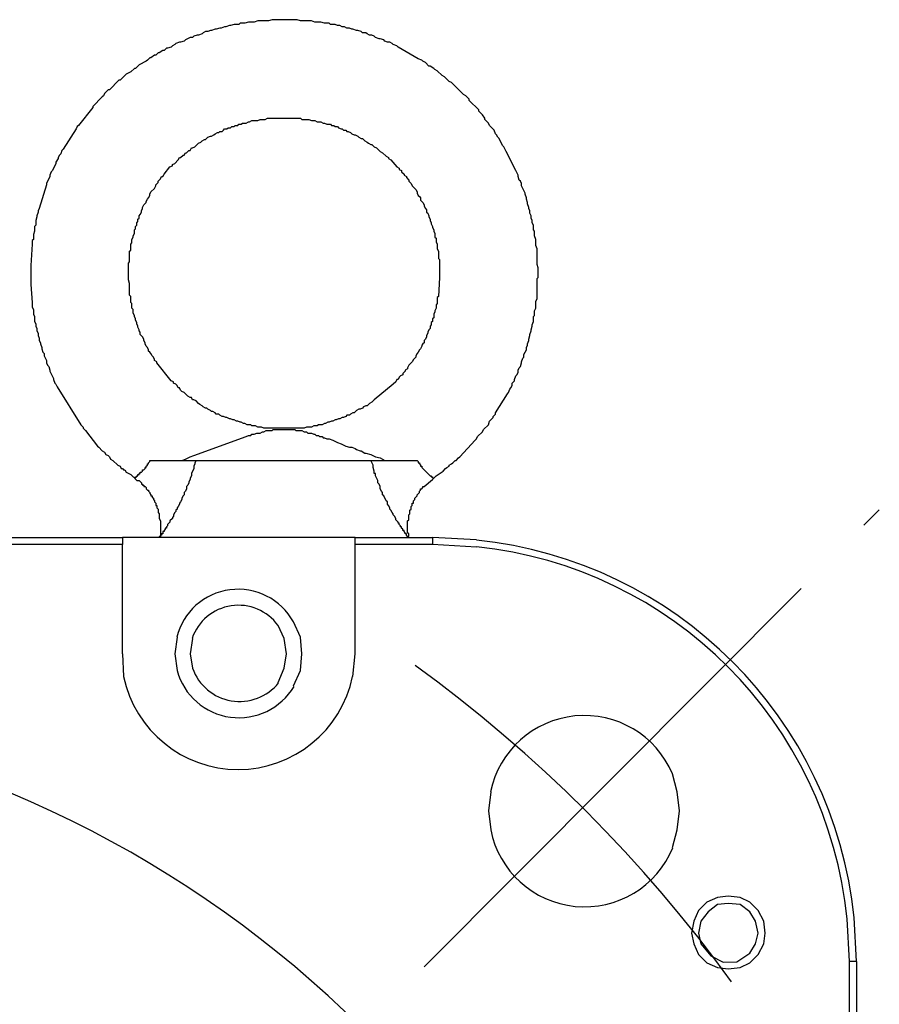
# Model space of a CAD drawing. Header units: millimetres. Extents: x 32176 to 34318, y 9875 to 11035.
# Tile 34 of 56: x 32510 to 32540, y 10367 to 10402. Entities that reach past the tile are written whole.
import ezdxf

# ---------------------------------------------------------------- set-up
doc = ezdxf.new("R2010")
doc.units = ezdxf.units.MM
doc.linetypes.add('CENTER2', pattern=[28.575, 19.05, -3.175, 3.175, -3.175])
doc.layers.add('Center', color=1, linetype='CENTER2')
doc.layers.add('Z_entity', color=7, linetype='Continuous')

msp = doc.modelspace()

# ---------------------------------------------------------------- linework, layer by layer
at = {"layer": 'Center'}
msp.add_line((32524.192, 10368.429), (32540.417, 10384.73), dxfattribs=at)
msp.add_arc((32494.29, 10338.326), 50.436, 35.8932, 54.0885, dxfattribs=at)
at = {"layer": 'Z_entity', "color": 7}
for p, q in [((32518.767, 10402.212), (32518.64, 10402.169)), ((32519.656, 10402.212), (32518.767, 10402.212)), ((32519.783, 10402.169), (32519.656, 10402.212)), ((32516.733, 10401.873), (32516.606, 10401.83)), ((32516.776, 10401.873), (32516.733, 10401.873)), ((32516.903, 10401.915), (32516.776, 10401.873)), ((32516.945, 10401.915), (32516.903, 10401.915)), ((32517.072, 10401.958), (32516.945, 10401.915)), ((32517.115, 10401.958), (32517.072, 10401.958)), ((32517.242, 10402), (32517.115, 10401.958)), ((32517.284, 10402), (32517.242, 10402)), ((32517.411, 10402.042), (32517.284, 10402)), ((32517.581, 10402.042), (32517.411, 10402.042)), ((32517.623, 10402.085), (32517.581, 10402.042)), ((32517.792, 10402.085), (32517.623, 10402.085)), ((32517.92, 10402.127), (32517.792, 10402.085)), ((32518.131, 10402.127), (32517.92, 10402.127)), ((32518.258, 10402.169), (32518.131, 10402.127)), ((32518.64, 10402.169), (32518.258, 10402.169)), ((32520.165, 10402.169), (32519.783, 10402.169)), ((32520.292, 10402.127), (32520.165, 10402.169)), ((32520.503, 10402.127), (32520.292, 10402.127)), ((32520.631, 10402.085), (32520.503, 10402.127)), ((32520.8, 10402.085), (32520.631, 10402.085)), ((32520.842, 10402.042), (32520.8, 10402.085)), ((32521.012, 10402.042), (32520.842, 10402.042)), ((32521.097, 10402), (32521.012, 10402.042)), ((32521.181, 10402), (32521.097, 10402)), ((32521.266, 10401.958), (32521.181, 10402)), ((32521.351, 10401.958), (32521.266, 10401.958)), ((32521.435, 10401.915), (32521.351, 10401.958)), ((32521.52, 10401.915), (32521.435, 10401.915)), ((32521.605, 10401.873), (32521.52, 10401.915)), ((32521.647, 10401.873), (32521.605, 10401.873)), ((32521.774, 10401.83), (32521.647, 10401.873)), ((32515.674, 10401.492), (32515.632, 10401.449)), ((32515.844, 10401.576), (32515.674, 10401.492)), ((32515.929, 10401.576), (32515.844, 10401.576)), ((32515.971, 10401.619), (32515.929, 10401.576)), ((32516.098, 10401.661), (32515.971, 10401.619)), ((32516.14, 10401.661), (32516.098, 10401.661)), ((32516.267, 10401.703), (32516.14, 10401.661)), ((32516.31, 10401.746), (32516.267, 10401.703)), ((32516.395, 10401.788), (32516.31, 10401.746)), ((32516.479, 10401.788), (32516.395, 10401.788)), ((32516.564, 10401.83), (32516.479, 10401.788)), ((32516.606, 10401.83), (32516.564, 10401.83)), ((32521.817, 10401.83), (32521.774, 10401.83)), ((32521.944, 10401.788), (32521.817, 10401.83)), ((32521.986, 10401.746), (32521.944, 10401.788)), ((32522.113, 10401.746), (32521.986, 10401.746)), ((32522.156, 10401.703), (32522.113, 10401.746)), ((32522.24, 10401.661), (32522.156, 10401.703)), ((32522.325, 10401.661), (32522.24, 10401.661)), ((32522.41, 10401.619), (32522.325, 10401.661)), ((32522.452, 10401.576), (32522.41, 10401.619)), ((32522.579, 10401.534), (32522.452, 10401.576)), ((32522.621, 10401.534), (32522.579, 10401.534)), ((32522.749, 10401.492), (32522.621, 10401.534)), ((32522.791, 10401.449), (32522.749, 10401.492)), ((32514.997, 10401.195), (32514.912, 10401.11)), ((32515.039, 10401.195), (32514.997, 10401.195)), ((32515.166, 10401.237), (32515.039, 10401.195)), ((32515.208, 10401.28), (32515.166, 10401.237)), ((32515.293, 10401.322), (32515.208, 10401.28)), ((32515.336, 10401.365), (32515.293, 10401.322)), ((32515.463, 10401.407), (32515.336, 10401.365)), ((32515.505, 10401.407), (32515.463, 10401.407)), ((32515.632, 10401.449), (32515.505, 10401.407)), ((32522.876, 10401.407), (32522.791, 10401.449)), ((32522.96, 10401.407), (32522.876, 10401.407)), ((32523.045, 10401.365), (32522.96, 10401.407)), ((32523.087, 10401.322), (32523.045, 10401.365)), ((32523.215, 10401.28), (32523.087, 10401.322)), ((32523.257, 10401.237), (32523.215, 10401.28)), ((32523.977, 10400.814), (32523.257, 10401.237)), ((32514.404, 10400.856), (32514.319, 10400.771)), ((32514.446, 10400.856), (32514.404, 10400.856)), ((32514.573, 10400.941), (32514.446, 10400.856)), ((32514.615, 10400.941), (32514.573, 10400.941)), ((32514.7, 10401.026), (32514.615, 10400.941)), ((32514.743, 10401.026), (32514.7, 10401.026)), ((32514.87, 10401.11), (32514.743, 10401.026)), ((32514.912, 10401.11), (32514.87, 10401.11)), ((32524.104, 10400.771), (32523.977, 10400.814)), ((32513.853, 10400.475), (32513.726, 10400.348)), ((32513.895, 10400.475), (32513.853, 10400.475)), ((32514.022, 10400.602), (32513.895, 10400.475)), ((32514.277, 10400.729), (32514.022, 10400.602)), ((32514.319, 10400.771), (32514.277, 10400.729)), ((32524.146, 10400.729), (32524.104, 10400.771)), ((32524.231, 10400.687), (32524.146, 10400.729)), ((32524.358, 10400.56), (32524.231, 10400.687)), ((32524.401, 10400.56), (32524.358, 10400.56)), ((32524.528, 10400.475), (32524.401, 10400.56)), ((32524.57, 10400.433), (32524.528, 10400.475)), ((32513.429, 10400.136), (32513.345, 10400.051)), ((32513.472, 10400.178), (32513.429, 10400.136)), ((32513.556, 10400.263), (32513.472, 10400.178)), ((32513.726, 10400.348), (32513.556, 10400.263)), ((32524.655, 10400.39), (32524.57, 10400.433)), ((32524.824, 10400.221), (32524.655, 10400.39)), ((32524.909, 10400.178), (32524.824, 10400.221)), ((32524.951, 10400.136), (32524.909, 10400.178)), ((32525.078, 10400.009), (32524.951, 10400.136)), ((32513.302, 10400.051), (32512.963, 10399.712)), ((32513.345, 10400.051), (32513.302, 10400.051)), ((32525.163, 10399.967), (32525.078, 10400.009)), ((32525.587, 10399.543), (32525.163, 10399.967)), ((32512.709, 10399.458), (32512.37, 10399.119)), ((32512.752, 10399.501), (32512.709, 10399.458)), ((32512.794, 10399.585), (32512.752, 10399.501)), ((32512.921, 10399.712), (32512.794, 10399.585)), ((32512.963, 10399.712), (32512.921, 10399.712)), ((32525.671, 10399.501), (32525.587, 10399.543)), ((32525.798, 10399.374), (32525.671, 10399.501)), ((32512.37, 10399.077), (32511.862, 10398.442)), ((32512.37, 10399.119), (32512.37, 10399.077)), ((32525.798, 10399.331), (32525.798, 10399.374)), ((32526.137, 10398.992), (32525.798, 10399.331)), ((32518.513, 10398.653), (32518.597, 10398.696)), ((32518.597, 10398.696), (32519.783, 10398.696)), ((32519.783, 10398.696), (32519.826, 10398.653)), ((32526.137, 10398.95), (32526.137, 10398.992)), ((32526.264, 10398.823), (32526.137, 10398.95)), ((32526.349, 10398.696), (32526.264, 10398.823)), ((32526.349, 10398.653), (32526.349, 10398.696)), ((32511.82, 10398.399), (32511.777, 10398.315)), ((32511.862, 10398.442), (32511.82, 10398.399)), ((32517.157, 10398.315), (32517.199, 10398.357)), ((32517.199, 10398.357), (32517.284, 10398.357)), ((32517.284, 10398.357), (32517.326, 10398.399)), ((32517.326, 10398.399), (32517.411, 10398.399)), ((32517.411, 10398.399), (32517.454, 10398.442)), ((32517.454, 10398.442), (32517.538, 10398.442)), ((32517.538, 10398.442), (32517.581, 10398.484)), ((32517.581, 10398.484), (32517.665, 10398.484)), ((32517.665, 10398.484), (32517.708, 10398.526)), ((32517.708, 10398.526), (32517.835, 10398.526)), ((32517.835, 10398.526), (32517.92, 10398.569)), ((32517.92, 10398.569), (32517.962, 10398.569)), ((32517.962, 10398.569), (32518.047, 10398.611)), ((32518.047, 10398.611), (32518.258, 10398.611)), ((32518.258, 10398.611), (32518.343, 10398.653)), ((32518.343, 10398.653), (32518.513, 10398.653)), ((32519.826, 10398.653), (32520.08, 10398.653)), ((32520.08, 10398.653), (32520.165, 10398.611)), ((32520.165, 10398.611), (32520.292, 10398.611)), ((32520.292, 10398.611), (32520.376, 10398.569)), ((32520.376, 10398.569), (32520.503, 10398.569)), ((32520.503, 10398.569), (32520.588, 10398.526)), ((32520.588, 10398.526), (32520.631, 10398.526)), ((32520.631, 10398.526), (32520.715, 10398.484)), ((32520.715, 10398.484), (32520.842, 10398.484)), ((32520.842, 10398.484), (32520.885, 10398.442)), ((32520.885, 10398.442), (32520.969, 10398.442)), ((32520.969, 10398.442), (32521.012, 10398.399)), ((32521.012, 10398.399), (32521.097, 10398.399)), ((32521.097, 10398.399), (32521.139, 10398.357)), ((32521.139, 10398.357), (32521.224, 10398.315)), ((32526.476, 10398.526), (32526.349, 10398.653)), ((32526.519, 10398.442), (32526.476, 10398.526)), ((32526.688, 10398.272), (32526.519, 10398.442)), ((32511.777, 10398.315), (32511.311, 10397.594)), ((32516.395, 10397.933), (32516.479, 10398.018)), ((32516.479, 10398.018), (32516.564, 10398.06)), ((32516.564, 10398.06), (32516.606, 10398.06)), ((32516.606, 10398.06), (32516.691, 10398.103)), ((32516.691, 10398.103), (32516.733, 10398.145)), ((32516.733, 10398.145), (32516.818, 10398.188)), ((32516.818, 10398.188), (32516.861, 10398.188)), ((32516.861, 10398.188), (32516.903, 10398.23)), ((32516.903, 10398.23), (32516.988, 10398.23)), ((32516.988, 10398.23), (32517.03, 10398.272)), ((32517.03, 10398.272), (32517.072, 10398.315)), ((32517.072, 10398.315), (32517.157, 10398.315)), ((32521.224, 10398.315), (32521.266, 10398.315)), ((32521.266, 10398.315), (32521.308, 10398.272)), ((32521.308, 10398.272), (32521.393, 10398.272)), ((32521.393, 10398.272), (32521.435, 10398.23)), ((32521.435, 10398.23), (32521.478, 10398.23)), ((32521.478, 10398.23), (32521.562, 10398.188)), ((32521.562, 10398.188), (32521.605, 10398.145)), ((32521.605, 10398.145), (32521.69, 10398.103)), ((32521.69, 10398.103), (32521.732, 10398.103)), ((32521.732, 10398.103), (32521.817, 10398.06)), ((32521.817, 10398.06), (32521.859, 10398.018)), ((32521.859, 10398.018), (32521.944, 10397.976)), ((32526.73, 10398.145), (32526.688, 10398.272)), ((32526.773, 10398.103), (32526.73, 10398.145)), ((32526.815, 10398.018), (32526.773, 10398.103)), ((32526.857, 10397.976), (32526.815, 10398.018)), ((32515.844, 10397.552), (32515.886, 10397.637)), ((32515.886, 10397.637), (32515.929, 10397.637)), ((32515.929, 10397.637), (32516.013, 10397.679)), ((32516.013, 10397.679), (32516.14, 10397.806)), ((32516.14, 10397.806), (32516.225, 10397.849)), ((32516.225, 10397.849), (32516.267, 10397.891)), ((32516.267, 10397.891), (32516.352, 10397.933)), ((32516.352, 10397.933), (32516.395, 10397.933)), ((32521.944, 10397.976), (32521.986, 10397.976)), ((32521.986, 10397.976), (32522.071, 10397.891)), ((32522.071, 10397.891), (32522.156, 10397.849)), ((32522.156, 10397.849), (32522.198, 10397.806)), ((32522.198, 10397.806), (32522.283, 10397.764)), ((32522.283, 10397.764), (32522.325, 10397.764)), ((32522.325, 10397.764), (32522.41, 10397.679)), ((32522.41, 10397.679), (32522.494, 10397.637)), ((32522.494, 10397.637), (32522.537, 10397.594)), ((32526.985, 10397.722), (32526.857, 10397.976)), ((32527.027, 10397.679), (32526.985, 10397.722)), ((32527.112, 10397.51), (32527.027, 10397.679)), ((32511.184, 10397.383), (32511.142, 10397.298)), ((32511.142, 10397.298), (32511.142, 10397.256)), ((32511.227, 10397.425), (32511.184, 10397.383)), ((32511.269, 10397.552), (32511.227, 10397.425)), ((32511.311, 10397.594), (32511.269, 10397.552)), ((32515.42, 10397.213), (32515.463, 10397.298)), ((32515.463, 10397.298), (32515.505, 10397.298)), ((32515.505, 10397.298), (32515.59, 10397.383)), ((32515.59, 10397.383), (32515.632, 10397.383)), ((32515.632, 10397.383), (32515.674, 10397.467)), ((32515.674, 10397.467), (32515.717, 10397.467)), ((32515.717, 10397.467), (32515.802, 10397.552)), ((32515.802, 10397.552), (32515.844, 10397.552)), ((32522.537, 10397.594), (32522.579, 10397.552)), ((32522.579, 10397.552), (32522.621, 10397.51)), ((32522.621, 10397.51), (32522.706, 10397.467)), ((32522.706, 10397.467), (32522.833, 10397.34)), ((32522.833, 10397.34), (32522.918, 10397.298)), ((32522.918, 10397.298), (32522.918, 10397.256)), ((32527.451, 10396.832), (32527.112, 10397.51)), ((32511.057, 10397.086), (32510.93, 10396.832)), ((32511.142, 10397.256), (32511.057, 10397.129)), ((32511.057, 10397.129), (32511.057, 10397.086)), ((32514.912, 10396.705), (32515.124, 10396.959)), ((32515.124, 10396.959), (32515.208, 10397.001)), ((32515.208, 10397.044), (32515.293, 10397.086)), ((32515.208, 10397.001), (32515.208, 10397.044)), ((32515.293, 10397.086), (32515.42, 10397.213)), ((32522.918, 10397.256), (32523.003, 10397.213)), ((32523.003, 10397.213), (32523.215, 10396.959)), ((32523.215, 10396.959), (32523.299, 10396.917)), ((32510.845, 10396.62), (32510.718, 10396.366)), ((32510.888, 10396.79), (32510.845, 10396.663)), ((32510.845, 10396.663), (32510.845, 10396.62)), ((32510.93, 10396.832), (32510.888, 10396.79)), ((32514.785, 10396.535), (32514.827, 10396.62)), ((32514.827, 10396.62), (32514.87, 10396.62)), ((32514.87, 10396.62), (32514.912, 10396.705)), ((32523.299, 10396.917), (32523.299, 10396.874)), ((32523.299, 10396.874), (32523.384, 10396.832)), ((32523.384, 10396.832), (32523.384, 10396.79)), ((32523.384, 10396.79), (32523.469, 10396.705)), ((32523.469, 10396.705), (32523.469, 10396.663)), ((32523.469, 10396.663), (32523.553, 10396.62)), ((32523.553, 10396.62), (32523.553, 10396.578)), ((32523.553, 10396.578), (32523.638, 10396.493)), ((32527.535, 10396.663), (32527.451, 10396.832)), ((32527.535, 10396.62), (32527.535, 10396.663)), ((32527.578, 10396.493), (32527.535, 10396.62)), ((32510.718, 10396.324), (32510.464, 10395.476)), ((32510.718, 10396.366), (32510.718, 10396.324)), ((32514.573, 10396.197), (32514.615, 10396.281)), ((32514.615, 10396.324), (32514.7, 10396.408)), ((32514.615, 10396.281), (32514.615, 10396.324)), ((32514.7, 10396.451), (32514.743, 10396.493)), ((32514.7, 10396.408), (32514.7, 10396.451)), ((32514.743, 10396.493), (32514.785, 10396.535)), ((32523.638, 10396.493), (32523.638, 10396.451)), ((32523.638, 10396.451), (32523.723, 10396.366)), ((32523.723, 10396.366), (32523.765, 10396.281)), ((32523.765, 10396.281), (32523.892, 10396.154)), ((32527.62, 10396.451), (32527.578, 10396.493)), ((32527.662, 10396.366), (32527.62, 10396.451)), ((32527.662, 10396.281), (32527.662, 10396.366)), ((32527.789, 10396.027), (32527.662, 10396.281)), ((32514.361, 10395.858), (32514.404, 10395.942)), ((32514.404, 10395.985), (32514.446, 10396.07)), ((32514.404, 10395.942), (32514.404, 10395.985)), ((32514.446, 10396.07), (32514.573, 10396.197)), ((32523.892, 10396.154), (32523.935, 10396.07)), ((32523.935, 10396.07), (32523.935, 10396.027)), ((32523.935, 10396.027), (32523.977, 10395.942)), ((32523.977, 10395.942), (32524.019, 10395.9)), ((32524.019, 10395.9), (32524.062, 10395.858)), ((32527.789, 10395.985), (32527.789, 10396.027)), ((32527.832, 10395.858), (32527.789, 10395.985)), ((32514.149, 10395.519), (32514.192, 10395.604)), ((32514.192, 10395.604), (32514.277, 10395.688)), ((32514.277, 10395.731), (32514.319, 10395.815)), ((32514.277, 10395.688), (32514.277, 10395.731)), ((32514.319, 10395.815), (32514.361, 10395.858)), ((32524.062, 10395.858), (32524.062, 10395.773)), ((32524.062, 10395.773), (32524.146, 10395.688)), ((32524.146, 10395.688), (32524.189, 10395.604)), ((32524.189, 10395.604), (32524.189, 10395.561)), ((32524.189, 10395.561), (32524.231, 10395.476)), ((32527.832, 10395.815), (32527.832, 10395.858)), ((32527.874, 10395.688), (32527.832, 10395.815)), ((32527.874, 10395.646), (32527.874, 10395.688)), ((32527.916, 10395.519), (32527.874, 10395.646)), ((32510.379, 10395.18), (32510.337, 10395.053)), ((32510.422, 10395.349), (32510.379, 10395.222)), ((32510.379, 10395.222), (32510.379, 10395.18)), ((32510.464, 10395.476), (32510.422, 10395.392)), ((32510.422, 10395.392), (32510.422, 10395.349)), ((32514.022, 10395.222), (32514.065, 10395.265)), ((32514.022, 10395.138), (32514.022, 10395.222)), ((32514.065, 10395.265), (32514.107, 10395.349)), ((32514.107, 10395.392), (32514.149, 10395.476)), ((32514.107, 10395.349), (32514.107, 10395.392)), ((32514.149, 10395.476), (32514.149, 10395.519)), ((32524.231, 10395.476), (32524.274, 10395.434)), ((32524.274, 10395.434), (32524.274, 10395.349)), ((32524.274, 10395.349), (32524.316, 10395.307)), ((32524.316, 10395.307), (32524.358, 10395.222)), ((32524.358, 10395.222), (32524.358, 10395.18)), ((32524.358, 10395.18), (32524.401, 10395.095)), ((32527.916, 10395.476), (32527.916, 10395.519)), ((32527.959, 10395.392), (32527.916, 10395.476)), ((32527.959, 10395.307), (32527.959, 10395.392)), ((32528.001, 10395.222), (32527.959, 10395.307)), ((32528.001, 10395.138), (32528.001, 10395.222)), ((32510.337, 10394.883), (32510.295, 10394.841)), ((32510.295, 10394.841), (32510.295, 10394.672)), ((32510.337, 10395.053), (32510.337, 10394.883)), ((32513.895, 10394.841), (32513.938, 10394.883)), ((32513.895, 10394.756), (32513.895, 10394.841)), ((32513.938, 10394.968), (32513.98, 10395.011)), ((32513.938, 10394.883), (32513.938, 10394.968)), ((32513.98, 10395.095), (32514.022, 10395.138)), ((32513.98, 10395.011), (32513.98, 10395.095)), ((32524.401, 10395.095), (32524.401, 10395.053)), ((32524.401, 10395.053), (32524.443, 10394.968)), ((32524.443, 10394.968), (32524.443, 10394.926)), ((32524.443, 10394.926), (32524.485, 10394.841)), ((32524.485, 10394.841), (32524.485, 10394.799)), ((32528.044, 10395.053), (32528.001, 10395.138)), ((32528.044, 10394.968), (32528.044, 10395.053)), ((32528.086, 10394.883), (32528.044, 10394.968)), ((32528.086, 10394.714), (32528.086, 10394.883)), ((32510.295, 10394.672), (32510.252, 10394.545)), ((32510.252, 10394.545), (32510.252, 10394.375)), ((32513.811, 10394.502), (32513.853, 10394.587)), ((32513.811, 10394.46), (32513.811, 10394.502)), ((32513.853, 10394.714), (32513.895, 10394.756)), ((32513.853, 10394.587), (32513.853, 10394.714)), ((32524.485, 10394.799), (32524.528, 10394.714)), ((32524.528, 10394.714), (32524.528, 10394.672)), ((32524.528, 10394.672), (32524.57, 10394.587)), ((32524.57, 10394.587), (32524.57, 10394.46)), ((32528.128, 10394.672), (32528.086, 10394.714)), ((32528.128, 10394.502), (32528.128, 10394.672)), ((32528.171, 10394.375), (32528.128, 10394.502)), ((32510.21, 10394.206), (32510.168, 10393.443)), ((32510.252, 10394.375), (32510.21, 10394.333)), ((32510.21, 10394.333), (32510.21, 10394.206)), ((32513.726, 10394.206), (32513.768, 10394.248)), ((32513.726, 10393.994), (32513.726, 10394.206)), ((32513.768, 10394.375), (32513.811, 10394.46)), ((32513.768, 10394.248), (32513.768, 10394.375)), ((32524.57, 10394.46), (32524.612, 10394.417)), ((32524.612, 10394.417), (32524.612, 10394.29)), ((32524.612, 10394.29), (32524.655, 10394.206)), ((32524.655, 10394.206), (32524.655, 10394.036)), ((32528.171, 10394.163), (32528.171, 10394.375)), ((32528.213, 10394.036), (32528.171, 10394.163)), ((32513.684, 10393.952), (32513.726, 10393.994)), ((32513.684, 10393.57), (32513.684, 10393.952)), ((32524.655, 10394.036), (32524.697, 10393.952)), ((32524.697, 10393.952), (32524.697, 10393.697)), ((32528.213, 10393.486), (32528.213, 10394.036)), ((32510.168, 10393.443), (32510.168, 10393.147)), ((32513.641, 10393.528), (32513.684, 10393.57)), ((32513.641, 10393.147), (32513.641, 10393.528)), ((32524.697, 10393.697), (32524.739, 10393.655)), ((32524.739, 10393.655), (32524.739, 10393.02)), ((32528.255, 10393.358), (32528.213, 10393.486)), ((32510.168, 10393.147), (32510.168, 10392.765)), ((32513.641, 10392.935), (32513.641, 10393.147)), ((32528.255, 10393.02), (32528.255, 10393.358)), ((32510.168, 10392.765), (32510.21, 10392.13)), ((32513.684, 10392.808), (32513.641, 10392.935)), ((32513.684, 10392.384), (32513.684, 10392.808)), ((32524.739, 10393.02), (32524.697, 10392.342)), ((32528.213, 10392.977), (32528.255, 10393.02)), ((32528.213, 10392.257), (32528.213, 10392.977)), ((32513.726, 10392.342), (32513.684, 10392.384)), ((32510.21, 10392.13), (32510.21, 10391.961)), ((32513.726, 10392.13), (32513.726, 10392.342)), ((32513.768, 10392.088), (32513.726, 10392.13)), ((32513.768, 10391.918), (32513.768, 10392.088)), ((32524.655, 10392.088), (32524.612, 10392.045)), ((32524.612, 10392.045), (32524.612, 10391.918)), ((32524.697, 10392.342), (32524.655, 10392.299)), ((32524.655, 10392.299), (32524.655, 10392.088)), ((32528.171, 10392.172), (32528.213, 10392.257)), ((32528.171, 10391.918), (32528.171, 10392.172)), ((32510.21, 10391.961), (32510.252, 10391.876)), ((32510.252, 10391.876), (32510.252, 10391.706)), ((32510.252, 10391.706), (32510.295, 10391.622)), ((32513.811, 10391.876), (32513.768, 10391.918)), ((32513.811, 10391.749), (32513.811, 10391.876)), ((32513.853, 10391.664), (32513.811, 10391.749)), ((32513.853, 10391.622), (32513.853, 10391.664)), ((32524.57, 10391.791), (32524.528, 10391.706)), ((32524.528, 10391.706), (32524.528, 10391.579)), ((32524.612, 10391.918), (32524.57, 10391.834)), ((32524.57, 10391.834), (32524.57, 10391.791)), ((32528.086, 10391.622), (32528.128, 10391.664)), ((32528.128, 10391.834), (32528.171, 10391.918)), ((32528.128, 10391.664), (32528.128, 10391.834)), ((32510.295, 10391.622), (32510.295, 10391.452)), ((32510.295, 10391.452), (32510.337, 10391.368)), ((32510.337, 10391.368), (32510.337, 10391.283)), ((32513.895, 10391.537), (32513.853, 10391.622)), ((32513.895, 10391.495), (32513.895, 10391.537)), ((32513.938, 10391.41), (32513.895, 10391.495)), ((32513.938, 10391.368), (32513.938, 10391.41)), ((32513.98, 10391.283), (32513.938, 10391.368)), ((32524.443, 10391.325), (32524.401, 10391.283)), ((32524.485, 10391.452), (32524.443, 10391.41)), ((32524.443, 10391.41), (32524.443, 10391.325)), ((32524.528, 10391.579), (32524.485, 10391.537)), ((32524.485, 10391.537), (32524.485, 10391.452)), ((32528.044, 10391.325), (32528.086, 10391.452)), ((32528.044, 10391.283), (32528.044, 10391.325)), ((32528.086, 10391.452), (32528.086, 10391.622)), ((32510.337, 10391.283), (32510.379, 10391.198)), ((32510.379, 10391.198), (32510.379, 10391.113)), ((32510.379, 10391.113), (32510.422, 10391.029)), ((32510.422, 10391.029), (32510.422, 10390.944)), ((32513.98, 10391.24), (32513.98, 10391.283)), ((32514.022, 10391.156), (32513.98, 10391.24)), ((32514.022, 10391.113), (32514.022, 10391.156)), ((32514.065, 10391.071), (32514.022, 10391.113)), ((32514.065, 10390.986), (32514.065, 10391.071)), ((32514.149, 10390.902), (32514.065, 10390.986)), ((32524.316, 10391.029), (32524.274, 10390.944)), ((32524.358, 10391.156), (32524.316, 10391.071)), ((32524.316, 10391.071), (32524.316, 10391.029)), ((32524.401, 10391.198), (32524.358, 10391.156)), ((32524.401, 10391.283), (32524.401, 10391.198)), ((32527.959, 10390.986), (32528.001, 10391.113)), ((32527.959, 10390.944), (32527.959, 10390.986)), ((32528.001, 10391.156), (32528.044, 10391.283)), ((32528.001, 10391.113), (32528.001, 10391.156)), ((32510.422, 10390.944), (32510.464, 10390.859)), ((32510.464, 10390.859), (32510.464, 10390.775)), ((32510.464, 10390.775), (32510.507, 10390.69)), ((32510.507, 10390.69), (32510.507, 10390.647)), ((32510.507, 10390.647), (32510.549, 10390.52)), ((32514.192, 10390.817), (32514.149, 10390.902)), ((32514.192, 10390.775), (32514.192, 10390.817)), ((32514.234, 10390.69), (32514.192, 10390.775)), ((32514.234, 10390.647), (32514.234, 10390.69)), ((32514.277, 10390.563), (32514.234, 10390.647)), ((32524.146, 10390.647), (32524.104, 10390.605)), ((32524.104, 10390.605), (32524.104, 10390.563)), ((32524.189, 10390.69), (32524.146, 10390.647)), ((32524.231, 10390.817), (32524.189, 10390.775)), ((32524.189, 10390.775), (32524.189, 10390.69)), ((32524.274, 10390.902), (32524.231, 10390.817)), ((32524.274, 10390.944), (32524.274, 10390.902)), ((32527.832, 10390.52), (32527.874, 10390.605)), ((32527.874, 10390.647), (32527.916, 10390.775)), ((32527.874, 10390.605), (32527.874, 10390.647)), ((32527.916, 10390.817), (32527.959, 10390.944)), ((32527.916, 10390.775), (32527.916, 10390.817)), ((32510.549, 10390.52), (32510.549, 10390.478)), ((32510.549, 10390.478), (32510.591, 10390.351)), ((32510.591, 10390.351), (32510.634, 10390.309)), ((32510.634, 10390.309), (32510.634, 10390.224)), ((32514.319, 10390.52), (32514.277, 10390.563)), ((32514.361, 10390.436), (32514.319, 10390.52)), ((32514.361, 10390.393), (32514.361, 10390.436)), ((32514.404, 10390.351), (32514.361, 10390.393)), ((32514.446, 10390.309), (32514.404, 10390.351)), ((32514.488, 10390.224), (32514.446, 10390.309)), ((32523.935, 10390.309), (32523.892, 10390.224)), ((32523.977, 10390.351), (32523.935, 10390.309)), ((32524.019, 10390.436), (32523.977, 10390.351)), ((32524.062, 10390.478), (32524.019, 10390.436)), ((32524.104, 10390.563), (32524.062, 10390.478)), ((32527.747, 10390.266), (32527.832, 10390.436)), ((32527.747, 10390.181), (32527.747, 10390.266)), ((32527.832, 10390.436), (32527.832, 10390.52)), ((32510.634, 10390.224), (32510.718, 10390.054)), ((32510.718, 10390.054), (32510.718, 10389.97)), ((32510.718, 10389.97), (32510.761, 10389.885)), ((32514.531, 10390.181), (32514.488, 10390.224)), ((32514.573, 10390.097), (32514.531, 10390.181)), ((32514.573, 10390.054), (32514.573, 10390.097)), ((32514.658, 10390.012), (32514.573, 10390.054)), ((32514.658, 10389.97), (32514.658, 10390.012)), ((32515.166, 10389.334), (32514.658, 10389.97)), ((32523.765, 10390.012), (32523.638, 10389.885)), ((32523.808, 10390.097), (32523.765, 10390.012)), ((32523.85, 10390.139), (32523.808, 10390.097)), ((32523.892, 10390.181), (32523.85, 10390.139)), ((32523.892, 10390.224), (32523.892, 10390.181)), ((32527.62, 10389.843), (32527.662, 10389.97)), ((32527.662, 10390.012), (32527.705, 10390.139)), ((32527.662, 10389.97), (32527.662, 10390.012)), ((32527.705, 10390.139), (32527.747, 10390.181)), ((32510.761, 10389.885), (32510.803, 10389.843)), ((32510.803, 10389.843), (32510.845, 10389.716)), ((32510.845, 10389.716), (32510.845, 10389.673)), ((32510.845, 10389.673), (32510.972, 10389.419)), ((32523.511, 10389.673), (32523.426, 10389.588)), ((32523.426, 10389.588), (32523.426, 10389.546)), ((32523.596, 10389.758), (32523.511, 10389.716)), ((32523.511, 10389.716), (32523.511, 10389.673)), ((32523.638, 10389.885), (32523.596, 10389.8)), ((32523.596, 10389.8), (32523.596, 10389.758)), ((32527.493, 10389.546), (32527.535, 10389.631)), ((32527.535, 10389.716), (32527.578, 10389.8)), ((32527.535, 10389.631), (32527.535, 10389.716)), ((32527.578, 10389.8), (32527.62, 10389.843)), ((32510.972, 10389.419), (32510.972, 10389.377)), ((32510.972, 10389.377), (32511.015, 10389.25)), ((32511.015, 10389.25), (32511.057, 10389.207)), ((32511.057, 10389.207), (32511.1, 10389.122)), ((32515.251, 10389.292), (32515.166, 10389.334)), ((32515.251, 10389.25), (32515.251, 10389.292)), ((32515.336, 10389.207), (32515.251, 10389.25)), ((32515.378, 10389.165), (32515.336, 10389.207)), ((32523.087, 10389.207), (32522.41, 10388.657)), ((32523.172, 10389.292), (32523.087, 10389.207)), ((32523.215, 10389.377), (32523.172, 10389.292)), ((32523.257, 10389.377), (32523.215, 10389.377)), ((32523.299, 10389.461), (32523.257, 10389.377)), ((32523.342, 10389.504), (32523.299, 10389.461)), ((32523.426, 10389.546), (32523.342, 10389.504)), ((32527.323, 10389.25), (32527.408, 10389.334)), ((32527.323, 10389.165), (32527.323, 10389.25)), ((32527.408, 10389.377), (32527.451, 10389.504)), ((32527.408, 10389.334), (32527.408, 10389.377)), ((32527.451, 10389.504), (32527.493, 10389.546)), ((32511.1, 10389.122), (32511.947, 10387.767)), ((32515.42, 10389.08), (32515.378, 10389.165)), ((32515.463, 10389.08), (32515.42, 10389.08)), ((32515.505, 10388.995), (32515.463, 10389.08)), ((32515.547, 10388.953), (32515.505, 10388.995)), ((32515.632, 10388.911), (32515.547, 10388.953)), ((32515.759, 10388.784), (32515.632, 10388.911)), ((32526.73, 10388.191), (32527.154, 10388.868)), ((32527.154, 10388.868), (32527.196, 10388.911)), ((32527.196, 10388.911), (32527.239, 10389.038)), ((32527.239, 10389.038), (32527.281, 10389.08)), ((32527.281, 10389.08), (32527.323, 10389.165)), ((32515.844, 10388.741), (32515.759, 10388.784)), ((32515.886, 10388.741), (32515.844, 10388.741)), ((32515.929, 10388.657), (32515.886, 10388.741)), ((32515.971, 10388.657), (32515.929, 10388.657)), ((32516.056, 10388.614), (32515.971, 10388.657)), ((32516.14, 10388.529), (32516.056, 10388.614)), ((32516.183, 10388.487), (32516.14, 10388.529)), ((32522.24, 10388.529), (32522.198, 10388.487)), ((32522.325, 10388.572), (32522.24, 10388.529)), ((32522.41, 10388.657), (32522.325, 10388.572)), ((32516.267, 10388.445), (32516.183, 10388.487)), ((32516.31, 10388.402), (32516.267, 10388.445)), ((32516.395, 10388.36), (32516.31, 10388.402)), ((32516.437, 10388.36), (32516.395, 10388.36)), ((32516.479, 10388.318), (32516.437, 10388.36)), ((32516.564, 10388.275), (32516.479, 10388.318)), ((32516.606, 10388.233), (32516.564, 10388.275)), ((32516.649, 10388.233), (32516.606, 10388.233)), ((32516.733, 10388.191), (32516.649, 10388.233)), ((32516.776, 10388.148), (32516.733, 10388.191)), ((32516.861, 10388.148), (32516.776, 10388.148)), ((32516.903, 10388.106), (32516.861, 10388.148)), ((32521.562, 10388.148), (32521.52, 10388.106)), ((32521.647, 10388.191), (32521.562, 10388.148)), ((32521.69, 10388.191), (32521.647, 10388.191)), ((32521.774, 10388.275), (32521.69, 10388.191)), ((32521.859, 10388.318), (32521.774, 10388.275)), ((32521.901, 10388.318), (32521.859, 10388.318)), ((32521.986, 10388.36), (32521.901, 10388.318)), ((32522.028, 10388.402), (32521.986, 10388.36)), ((32522.113, 10388.445), (32522.028, 10388.402)), ((32522.156, 10388.445), (32522.113, 10388.445)), ((32522.198, 10388.487), (32522.156, 10388.445)), ((32526.646, 10388.063), (32526.73, 10388.148)), ((32526.73, 10388.148), (32526.73, 10388.191)), ((32516.988, 10388.063), (32516.903, 10388.106)), ((32517.03, 10388.063), (32516.988, 10388.063)), ((32517.115, 10388.021), (32517.03, 10388.063)), ((32517.157, 10388.021), (32517.115, 10388.021)), ((32517.242, 10387.979), (32517.157, 10388.021)), ((32517.284, 10387.979), (32517.242, 10387.979)), ((32517.369, 10387.936), (32517.284, 10387.979)), ((32517.411, 10387.936), (32517.369, 10387.936)), ((32517.496, 10387.894), (32517.411, 10387.936)), ((32517.538, 10387.894), (32517.496, 10387.894)), ((32517.623, 10387.852), (32517.538, 10387.894)), ((32517.665, 10387.852), (32517.623, 10387.852)), ((32517.75, 10387.809), (32517.665, 10387.852)), ((32517.792, 10387.809), (32517.75, 10387.809)), ((32517.877, 10387.767), (32517.792, 10387.809)), ((32520.631, 10387.809), (32520.546, 10387.767)), ((32520.673, 10387.809), (32520.631, 10387.809)), ((32520.758, 10387.852), (32520.673, 10387.809)), ((32520.8, 10387.852), (32520.758, 10387.852)), ((32520.885, 10387.894), (32520.8, 10387.852)), ((32520.927, 10387.894), (32520.885, 10387.894)), ((32521.012, 10387.936), (32520.927, 10387.894)), ((32521.054, 10387.936), (32521.012, 10387.936)), ((32521.139, 10387.979), (32521.054, 10387.936)), ((32521.181, 10387.979), (32521.139, 10387.979)), ((32521.266, 10388.021), (32521.181, 10387.979)), ((32521.308, 10388.021), (32521.266, 10388.021)), ((32521.393, 10388.063), (32521.308, 10388.021)), ((32521.435, 10388.106), (32521.393, 10388.063)), ((32521.52, 10388.106), (32521.435, 10388.106)), ((32526.476, 10387.767), (32526.519, 10387.894)), ((32526.519, 10387.894), (32526.646, 10388.021)), ((32526.646, 10388.021), (32526.646, 10388.063)), ((32511.947, 10387.767), (32512.031, 10387.682)), ((32512.031, 10387.682), (32512.031, 10387.64)), ((32512.031, 10387.64), (32512.116, 10387.555)), ((32512.116, 10387.555), (32512.54, 10387.004)), ((32518.004, 10387.767), (32517.877, 10387.767)), ((32518.047, 10387.725), (32518.004, 10387.767)), ((32518.174, 10387.725), (32518.047, 10387.725)), ((32518.131, 10387.428), (32518.216, 10387.47)), ((32518.258, 10387.682), (32518.174, 10387.725)), ((32518.216, 10387.47), (32518.343, 10387.47)), ((32518.385, 10387.682), (32518.258, 10387.682)), ((32518.343, 10387.47), (32518.428, 10387.513)), ((32518.47, 10387.64), (32518.385, 10387.682)), ((32518.428, 10387.513), (32518.47, 10387.513)), ((32518.979, 10387.64), (32518.47, 10387.64)), ((32518.47, 10387.513), (32518.555, 10387.555)), ((32518.555, 10387.555), (32518.767, 10387.555)), ((32518.767, 10387.555), (32518.809, 10387.598)), ((32518.809, 10387.598), (32519.572, 10387.598)), ((32519.148, 10387.64), (32518.979, 10387.64)), ((32519.233, 10387.64), (32519.148, 10387.64)), ((32519.487, 10387.64), (32519.233, 10387.64)), ((32519.783, 10387.64), (32519.487, 10387.64)), ((32519.572, 10387.598), (32519.614, 10387.555)), ((32519.614, 10387.555), (32519.826, 10387.555)), ((32519.91, 10387.64), (32519.783, 10387.64)), ((32519.826, 10387.555), (32519.91, 10387.513)), ((32519.995, 10387.682), (32519.91, 10387.64)), ((32519.91, 10387.513), (32519.995, 10387.513)), ((32520.165, 10387.682), (32519.995, 10387.682)), ((32519.995, 10387.513), (32520.038, 10387.47)), ((32520.038, 10387.47), (32520.165, 10387.47)), ((32520.249, 10387.725), (32520.165, 10387.682)), ((32520.165, 10387.47), (32520.249, 10387.428)), ((32520.376, 10387.725), (32520.249, 10387.725)), ((32520.419, 10387.767), (32520.376, 10387.725)), ((32520.546, 10387.767), (32520.419, 10387.767)), ((32526.095, 10387.343), (32526.264, 10387.513)), ((32526.264, 10387.513), (32526.307, 10387.598)), ((32526.307, 10387.598), (32526.476, 10387.767)), ((32515.971, 10386.666), (32517.835, 10387.343)), ((32517.835, 10387.343), (32517.92, 10387.386)), ((32517.92, 10387.386), (32518.004, 10387.386)), ((32518.004, 10387.386), (32518.047, 10387.428)), ((32518.047, 10387.428), (32518.131, 10387.428)), ((32520.249, 10387.428), (32520.292, 10387.428)), ((32520.292, 10387.428), (32520.334, 10387.386)), ((32520.334, 10387.386), (32520.419, 10387.386)), ((32520.419, 10387.386), (32520.461, 10387.343)), ((32520.461, 10387.343), (32520.546, 10387.343)), ((32520.546, 10387.343), (32520.588, 10387.301)), ((32520.588, 10387.301), (32520.631, 10387.301)), ((32520.631, 10387.301), (32520.715, 10387.259)), ((32520.715, 10387.259), (32520.8, 10387.259)), ((32520.8, 10387.259), (32520.927, 10387.216)), ((32520.927, 10387.216), (32521.097, 10387.132)), ((32521.097, 10387.132), (32521.224, 10387.089)), ((32525.46, 10386.623), (32526.01, 10387.216)), ((32526.01, 10387.216), (32526.053, 10387.259)), ((32526.053, 10387.259), (32526.095, 10387.343)), ((32512.54, 10387.004), (32512.582, 10386.962)), ((32512.582, 10386.962), (32512.709, 10386.835)), ((32512.709, 10386.835), (32512.794, 10386.793)), ((32512.794, 10386.793), (32512.836, 10386.708)), ((32521.224, 10387.089), (32521.393, 10387.004)), ((32521.393, 10387.004), (32521.52, 10386.962)), ((32521.52, 10386.962), (32521.605, 10386.962)), ((32521.605, 10386.962), (32521.732, 10386.92)), ((32521.732, 10386.92), (32521.774, 10386.877)), ((32521.774, 10386.877), (32521.901, 10386.835)), ((32521.901, 10386.835), (32521.944, 10386.835)), ((32521.944, 10386.835), (32522.071, 10386.75)), ((32522.071, 10386.75), (32522.113, 10386.75)), ((32522.113, 10386.75), (32522.283, 10386.708)), ((32512.836, 10386.708), (32512.921, 10386.666)), ((32512.921, 10386.666), (32512.963, 10386.623)), ((32512.963, 10386.623), (32513.006, 10386.539)), ((32513.006, 10386.539), (32513.09, 10386.496)), ((32513.09, 10386.496), (32513.26, 10386.327)), ((32514.361, 10386.411), (32514.404, 10386.454)), ((32514.361, 10386.369), (32514.361, 10386.411)), ((32514.404, 10386.454), (32514.404, 10386.496)), ((32514.404, 10386.496), (32516.056, 10386.496)), ((32515.547, 10386.496), (32515.674, 10386.539)), ((32515.674, 10386.539), (32515.844, 10386.623)), ((32515.844, 10386.623), (32515.971, 10386.666)), ((32516.056, 10386.496), (32516.013, 10386.411)), ((32516.013, 10386.411), (32516.013, 10386.369)), ((32516.056, 10386.496), (32522.283, 10386.496)), ((32522.283, 10386.708), (32522.452, 10386.623)), ((32522.283, 10386.496), (32523.935, 10386.496)), ((32522.367, 10386.327), (32522.283, 10386.496)), ((32522.452, 10386.623), (32522.621, 10386.581)), ((32522.621, 10386.581), (32522.791, 10386.496)), ((32523.935, 10386.496), (32523.977, 10386.454)), ((32523.977, 10386.454), (32523.977, 10386.411)), ((32523.977, 10386.411), (32524.019, 10386.411)), ((32524.019, 10386.411), (32524.019, 10386.369)), ((32525.163, 10386.369), (32525.205, 10386.411)), ((32525.205, 10386.411), (32525.29, 10386.496)), ((32525.29, 10386.496), (32525.333, 10386.496)), ((32525.333, 10386.496), (32525.417, 10386.581)), ((32525.417, 10386.581), (32525.46, 10386.623)), ((32513.26, 10386.327), (32513.345, 10386.284)), ((32513.345, 10386.284), (32513.387, 10386.2)), ((32513.387, 10386.2), (32513.429, 10386.2)), ((32513.429, 10386.2), (32513.472, 10386.157)), ((32513.472, 10386.157), (32513.514, 10386.157)), ((32513.514, 10386.157), (32513.556, 10386.073)), ((32513.556, 10386.073), (32513.726, 10385.988)), ((32514.065, 10386.03), (32514.065, 10386.073)), ((32514.065, 10386.073), (32514.107, 10386.073)), ((32514.107, 10386.073), (32514.149, 10386.115)), ((32514.149, 10386.115), (32514.149, 10386.157)), ((32514.149, 10386.157), (32514.192, 10386.157)), ((32514.192, 10386.157), (32514.234, 10386.2)), ((32514.234, 10386.2), (32514.234, 10386.242)), ((32514.234, 10386.242), (32514.277, 10386.242)), ((32514.277, 10386.284), (32514.319, 10386.327)), ((32514.277, 10386.242), (32514.277, 10386.284)), ((32514.319, 10386.327), (32514.319, 10386.369)), ((32514.319, 10386.369), (32514.361, 10386.369)), ((32515.971, 10386.2), (32515.886, 10386.03)), ((32516.013, 10386.369), (32515.971, 10386.284)), ((32515.971, 10386.284), (32515.971, 10386.2)), ((32522.367, 10386.242), (32522.367, 10386.327)), ((32522.41, 10386.115), (32522.367, 10386.242)), ((32522.41, 10386.03), (32522.41, 10386.115)), ((32524.019, 10386.369), (32524.062, 10386.327)), ((32524.062, 10386.327), (32524.062, 10386.284)), ((32524.062, 10386.284), (32524.104, 10386.284)), ((32524.104, 10386.284), (32524.104, 10386.242)), ((32524.104, 10386.242), (32524.401, 10385.945)), ((32524.612, 10385.945), (32524.867, 10386.115)), ((32524.867, 10386.115), (32524.951, 10386.2)), ((32524.951, 10386.2), (32524.994, 10386.242)), ((32524.994, 10386.242), (32525.078, 10386.284)), ((32525.078, 10386.327), (32525.163, 10386.369)), ((32525.078, 10386.284), (32525.078, 10386.327)), ((32513.726, 10385.988), (32513.811, 10385.903)), ((32513.811, 10385.903), (32513.895, 10385.861)), ((32513.853, 10385.861), (32513.938, 10385.776)), ((32513.895, 10385.861), (32513.895, 10385.903)), ((32513.895, 10385.903), (32513.938, 10385.903)), ((32513.938, 10385.903), (32513.938, 10385.945)), ((32513.938, 10385.945), (32513.98, 10385.945)), ((32513.938, 10385.776), (32514.022, 10385.776)), ((32513.98, 10385.945), (32513.98, 10385.988)), ((32513.98, 10385.988), (32514.022, 10385.988)), ((32514.022, 10385.988), (32514.022, 10386.03)), ((32514.022, 10386.03), (32514.065, 10386.03)), ((32514.022, 10385.776), (32514.107, 10385.691)), ((32514.107, 10385.691), (32514.107, 10385.649)), ((32515.802, 10385.691), (32515.759, 10385.607)), ((32515.844, 10385.818), (32515.802, 10385.734)), ((32515.802, 10385.734), (32515.802, 10385.691)), ((32515.886, 10385.945), (32515.844, 10385.861)), ((32515.844, 10385.861), (32515.844, 10385.818)), ((32515.886, 10386.03), (32515.886, 10385.945)), ((32522.452, 10386.03), (32522.41, 10386.03)), ((32522.452, 10385.945), (32522.452, 10386.03)), ((32522.537, 10385.776), (32522.452, 10385.945)), ((32522.537, 10385.691), (32522.537, 10385.776)), ((32522.579, 10385.649), (32522.537, 10385.691)), ((32524.189, 10385.564), (32524.485, 10385.818)), ((32524.401, 10385.945), (32524.443, 10385.945)), ((32524.443, 10385.945), (32524.443, 10385.903)), ((32524.443, 10385.903), (32524.485, 10385.903)), ((32524.485, 10385.903), (32524.485, 10385.861)), ((32524.485, 10385.818), (32524.528, 10385.861)), ((32524.528, 10385.861), (32524.612, 10385.945)), ((32514.107, 10385.649), (32514.149, 10385.649)), ((32514.149, 10385.649), (32514.149, 10385.607)), ((32514.149, 10385.607), (32514.192, 10385.607)), ((32514.192, 10385.607), (32514.192, 10385.564)), ((32514.192, 10385.564), (32514.234, 10385.564)), ((32514.234, 10385.564), (32514.277, 10385.522)), ((32514.277, 10385.522), (32514.277, 10385.48)), ((32514.277, 10385.48), (32514.319, 10385.437)), ((32514.319, 10385.437), (32514.361, 10385.437)), ((32514.361, 10385.437), (32514.361, 10385.395)), ((32514.361, 10385.395), (32514.404, 10385.352)), ((32514.404, 10385.352), (32514.404, 10385.31)), ((32515.674, 10385.395), (32515.632, 10385.352)), ((32515.632, 10385.352), (32515.632, 10385.268)), ((32515.717, 10385.48), (32515.674, 10385.395)), ((32515.759, 10385.607), (32515.717, 10385.564)), ((32515.717, 10385.564), (32515.717, 10385.48)), ((32522.621, 10385.564), (32522.579, 10385.649)), ((32522.621, 10385.48), (32522.621, 10385.564)), ((32522.664, 10385.395), (32522.621, 10385.48)), ((32522.706, 10385.352), (32522.664, 10385.395)), ((32522.706, 10385.268), (32522.706, 10385.352)), ((32523.935, 10385.268), (32524.019, 10385.352)), ((32524.019, 10385.395), (32524.062, 10385.437)), ((32524.019, 10385.352), (32524.019, 10385.395)), ((32524.062, 10385.437), (32524.062, 10385.48)), ((32524.062, 10385.48), (32524.104, 10385.48)), ((32524.104, 10385.48), (32524.146, 10385.522)), ((32524.146, 10385.522), (32524.146, 10385.564)), ((32524.146, 10385.564), (32524.189, 10385.564)), ((32514.404, 10385.31), (32514.446, 10385.268)), ((32514.446, 10385.268), (32514.446, 10385.225)), ((32514.446, 10385.225), (32514.488, 10385.225)), ((32514.488, 10385.225), (32514.488, 10385.183)), ((32514.488, 10385.183), (32514.531, 10385.141)), ((32514.531, 10385.141), (32514.531, 10385.098)), ((32514.531, 10385.098), (32514.573, 10385.056)), ((32514.573, 10385.056), (32514.573, 10385.014)), ((32514.573, 10385.014), (32514.615, 10384.971)), ((32515.505, 10385.014), (32515.463, 10384.971)), ((32515.547, 10385.098), (32515.505, 10385.014)), ((32515.59, 10385.225), (32515.547, 10385.141)), ((32515.547, 10385.141), (32515.547, 10385.098)), ((32515.632, 10385.268), (32515.59, 10385.225)), ((32522.749, 10385.225), (32522.706, 10385.268)), ((32522.833, 10385.056), (32522.749, 10385.225)), ((32522.876, 10385.014), (32522.833, 10385.056)), ((32522.876, 10384.929), (32522.876, 10385.014)), ((32523.808, 10385.056), (32523.85, 10385.098)), ((32523.808, 10384.971), (32523.808, 10385.056)), ((32523.85, 10385.141), (32523.892, 10385.183)), ((32523.85, 10385.098), (32523.85, 10385.141)), ((32523.892, 10385.183), (32523.935, 10385.225)), ((32523.935, 10385.225), (32523.935, 10385.268)), ((32514.615, 10384.971), (32514.615, 10384.886)), ((32514.615, 10384.886), (32514.658, 10384.886)), ((32514.658, 10384.886), (32514.658, 10384.802)), ((32514.658, 10384.802), (32514.7, 10384.759)), ((32514.7, 10384.759), (32514.7, 10384.632)), ((32515.336, 10384.675), (32515.293, 10384.632)), ((32515.378, 10384.759), (32515.336, 10384.717)), ((32515.336, 10384.717), (32515.336, 10384.675)), ((32515.42, 10384.844), (32515.378, 10384.802)), ((32515.378, 10384.802), (32515.378, 10384.759)), ((32515.463, 10384.929), (32515.42, 10384.844)), ((32515.463, 10384.971), (32515.463, 10384.929)), ((32522.918, 10384.886), (32522.876, 10384.929)), ((32522.96, 10384.802), (32522.918, 10384.886)), ((32522.96, 10384.759), (32522.96, 10384.802)), ((32523.003, 10384.717), (32522.96, 10384.759)), ((32523.045, 10384.632), (32523.003, 10384.717)), ((32523.68, 10384.717), (32523.723, 10384.759)), ((32523.68, 10384.59), (32523.68, 10384.717)), ((32523.723, 10384.844), (32523.765, 10384.886)), ((32523.723, 10384.759), (32523.723, 10384.844)), ((32523.765, 10384.886), (32523.765, 10384.971)), ((32523.765, 10384.971), (32523.808, 10384.971)), ((32514.7, 10384.632), (32514.743, 10384.59)), ((32514.743, 10384.59), (32514.743, 10384.421)), ((32514.743, 10384.421), (32514.785, 10384.336)), ((32514.785, 10384.336), (32514.785, 10384.293)), ((32514.785, 10384.293), (32514.785, 10383.87)), ((32515.124, 10384.293), (32515.039, 10384.209)), ((32515.208, 10384.421), (32515.124, 10384.336)), ((32515.124, 10384.336), (32515.124, 10384.293)), ((32515.251, 10384.505), (32515.208, 10384.463)), ((32515.208, 10384.463), (32515.208, 10384.421)), ((32515.293, 10384.632), (32515.251, 10384.548)), ((32515.251, 10384.548), (32515.251, 10384.505)), ((32523.087, 10384.59), (32523.045, 10384.632)), ((32523.087, 10384.548), (32523.087, 10384.59)), ((32523.13, 10384.505), (32523.087, 10384.548)), ((32523.172, 10384.421), (32523.13, 10384.505)), ((32523.172, 10384.378), (32523.172, 10384.421)), ((32523.215, 10384.336), (32523.172, 10384.378)), ((32523.257, 10384.293), (32523.215, 10384.336)), ((32523.257, 10384.251), (32523.257, 10384.293)), ((32523.596, 10384.336), (32523.638, 10384.378)), ((32523.596, 10383.912), (32523.596, 10384.336)), ((32523.638, 10384.548), (32523.68, 10384.59)), ((32523.638, 10384.378), (32523.638, 10384.548)), ((32514.912, 10383.955), (32514.87, 10383.955)), ((32514.87, 10383.955), (32514.87, 10383.87)), ((32514.954, 10384.039), (32514.912, 10383.997)), ((32514.912, 10383.997), (32514.912, 10383.955)), ((32514.997, 10384.082), (32514.954, 10384.082)), ((32514.954, 10384.082), (32514.954, 10384.039)), ((32515.039, 10384.166), (32514.997, 10384.124)), ((32514.997, 10384.124), (32514.997, 10384.082)), ((32515.039, 10384.209), (32515.039, 10384.166)), ((32523.299, 10384.251), (32523.257, 10384.251)), ((32523.299, 10384.209), (32523.299, 10384.251)), ((32523.342, 10384.166), (32523.299, 10384.209)), ((32523.342, 10384.124), (32523.342, 10384.166)), ((32523.384, 10384.124), (32523.342, 10384.124)), ((32523.384, 10384.082), (32523.384, 10384.124)), ((32523.426, 10384.039), (32523.384, 10384.082)), ((32523.426, 10383.997), (32523.426, 10384.039)), ((32523.469, 10383.997), (32523.426, 10383.997)), ((32523.469, 10383.955), (32523.469, 10383.997)), ((32523.511, 10383.912), (32523.469, 10383.955)), ((32463.953, 10383.743), (32513.429, 10383.743)), ((32521.732, 10383.743), (32513.429, 10383.743)), ((32513.429, 10383.743), (32513.429, 10383.489)), ((32514.785, 10383.785), (32514.743, 10383.785)), ((32514.743, 10383.785), (32514.743, 10383.743)), ((32514.785, 10383.743), (32514.743, 10383.743)), ((32514.785, 10383.87), (32514.785, 10383.785)), ((32514.827, 10383.827), (32514.785, 10383.827)), ((32514.785, 10383.827), (32514.785, 10383.743)), ((32514.87, 10383.87), (32514.827, 10383.87)), ((32514.827, 10383.87), (32514.827, 10383.827)), ((32521.732, 10383.489), (32521.732, 10383.743)), ((32521.732, 10383.743), (32524.485, 10383.743)), ((32523.511, 10383.87), (32523.511, 10383.912)), ((32523.553, 10383.87), (32523.511, 10383.87)), ((32523.553, 10383.827), (32523.553, 10383.87)), ((32523.596, 10383.785), (32523.553, 10383.827)), ((32523.638, 10383.87), (32523.596, 10383.912)), ((32523.596, 10383.743), (32523.596, 10383.785)), ((32523.638, 10383.743), (32523.596, 10383.743)), ((32523.638, 10383.785), (32523.638, 10383.87)), ((32526.053, 10383.658), (32524.485, 10383.743)), ((32524.485, 10383.743), (32524.485, 10383.489)), ((32513.429, 10383.489), (32463.953, 10383.489)), ((32513.429, 10379.591), (32513.429, 10383.489)), ((32524.485, 10383.489), (32521.732, 10383.489)), ((32521.732, 10379.591), (32521.732, 10383.489)), ((32526.053, 10383.404), (32524.485, 10383.489)), ((32519.19, 10380.142), (32518.979, 10380.608)), ((32519.783, 10380.185), (32519.529, 10380.735)), ((32515.378, 10380.185), (32515.293, 10379.591)), ((32515.929, 10380.142), (32515.844, 10379.591)), ((32519.275, 10379.591), (32519.19, 10380.142)), ((32519.826, 10379.591), (32519.783, 10380.185)), ((32513.429, 10379.591), (32513.472, 10378.787)), ((32515.293, 10379.591), (32515.378, 10378.998)), ((32515.844, 10379.591), (32515.929, 10379.083)), ((32519.19, 10379.083), (32519.275, 10379.591)), ((32519.783, 10378.998), (32519.826, 10379.591)), ((32521.647, 10378.787), (32521.732, 10379.591)), ((32518.979, 10378.575), (32519.19, 10379.083)), ((32519.529, 10378.448), (32519.783, 10378.998)), ((32533.211, 10374.678), (32533.042, 10375.313)), ((32526.561, 10374.678), (32526.476, 10374)), ((32533.296, 10374), (32533.211, 10374.678)), ((32526.476, 10374), (32526.561, 10373.322)), ((32533.211, 10373.322), (32533.296, 10374)), ((32533.042, 10372.687), (32533.211, 10373.322)), ((32535.033, 10370.95), (32534.652, 10370.908)), ((32535.457, 10370.908), (32535.033, 10370.95)), ((32534.27, 10370.738), (32533.974, 10370.442)), ((32534.652, 10370.908), (32534.27, 10370.738)), ((32534.652, 10370.654), (32534.313, 10370.399)), ((32535.033, 10370.696), (32534.652, 10370.654)), ((32535.457, 10370.654), (32535.033, 10370.696)), ((32535.795, 10370.738), (32535.457, 10370.908)), ((32535.795, 10370.399), (32535.457, 10370.654)), ((32536.092, 10370.442), (32535.795, 10370.738)), ((32533.974, 10370.442), (32533.805, 10370.06)), ((32534.313, 10370.399), (32534.059, 10370.06)), ((32536.007, 10370.06), (32535.795, 10370.399)), ((32536.304, 10370.06), (32536.092, 10370.442)), ((32533.805, 10370.06), (32533.72, 10369.637)), ((32534.059, 10370.06), (32533.974, 10369.637)), ((32536.092, 10369.637), (32536.007, 10370.06)), ((32536.346, 10369.637), (32536.304, 10370.06)), ((32539.354, 10368.62), (32539.269, 10370.145)), ((32539.608, 10368.62), (32539.523, 10370.188)), ((32533.72, 10369.637), (32533.805, 10369.256)), ((32533.974, 10369.637), (32534.059, 10369.256)), ((32536.007, 10369.256), (32536.092, 10369.637)), ((32536.304, 10369.256), (32536.346, 10369.637)), ((32533.805, 10369.256), (32533.974, 10368.874)), ((32534.059, 10369.256), (32534.409, 10368.824)), ((32535.795, 10368.917), (32536.007, 10369.256)), ((32536.092, 10368.874), (32536.304, 10369.256)), ((32533.974, 10368.874), (32534.27, 10368.578)), ((32535.331, 10368.615), (32535.795, 10368.917)), ((32535.795, 10368.578), (32536.092, 10368.874)), ((32534.27, 10368.578), (32534.652, 10368.408)), ((32534.409, 10368.824), (32534.851, 10368.598)), ((32534.851, 10368.598), (32535.331, 10368.615)), ((32535.457, 10368.408), (32535.795, 10368.578)), ((32539.608, 10368.62), (32539.354, 10368.62)), ((32539.354, 10319.144), (32539.354, 10368.62)), ((32539.608, 10368.62), (32539.608, 10319.144)), ((32534.652, 10368.408), (32535.033, 10368.366)), ((32535.033, 10368.366), (32535.457, 10368.408))]:
    msp.add_line(p, q, dxfattribs=at)
for centre, radius, start, end in [((32524.51, 10368.638), 15.093, 5.893, 84.1345), ((32524.517, 10368.664), 14.826, 5.7322, 84.0538), ((32517.554, 10379.64), 2.258, 29.0147, 165.9522), ((32517.565, 10379.579), 1.748, 36.0606, 161.0204), ((32517.607, 10379.673), 1.779, 199.3539, 321.3249), ((32517.553, 10379.64), 4.17, 191.8096, 348.2247), ((32517.583, 10379.603), 2.287, 195.3355, 329.2954), ((32494.232, 10338.331), 39.353, 11.2371, 86.2841), ((32529.898, 10373.982), 3.414, 22.9485, 168.2265), ((32529.907, 10373.983), 3.41, 191.1806, 337.5323), ((32494.337, 10338.446), 31.139, 12.1188, 86.122)]:
    msp.add_arc(centre, radius, start, end, dxfattribs=at)

doc.saveas('drawing.dxf')
